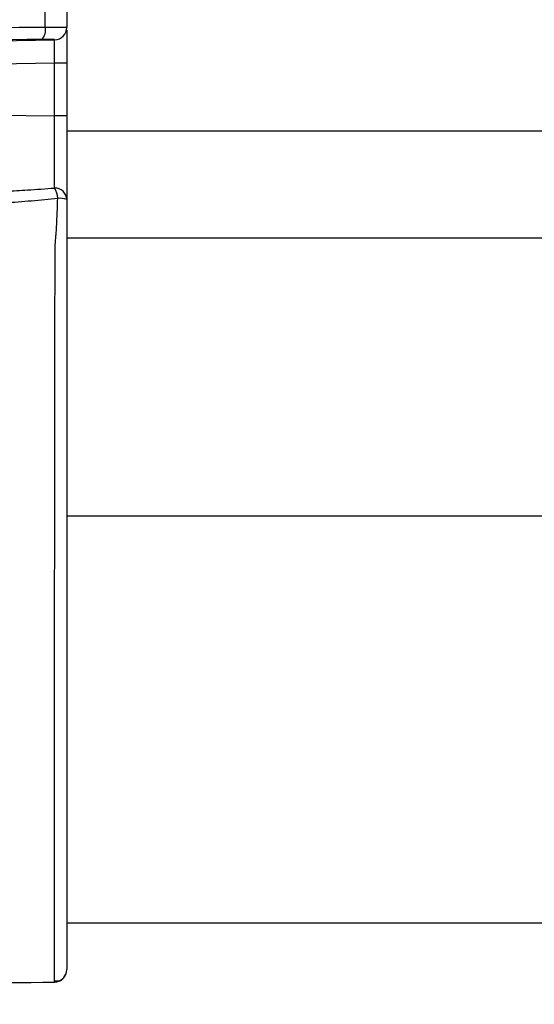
# Model space of a CAD drawing. Header units: millimetres. Extents: x 5 to 597, y 5 to 415.
# Tile 92 of 138: x 330 to 337, y 308 to 320. Entities that reach past the tile are written whole.
import ezdxf

# ---------------------------------------------------------------- set-up
doc = ezdxf.new("R2010")
doc.units = ezdxf.units.MM

msp = doc.modelspace()

# ---------------------------------------------------------------- linework, layer by layer
at = {"color": 7, "linetype": 'Continuous', "lineweight": 25}
for p, q in [((330.8896, 320.4689), (330.8896, 320.1213)), ((330.8896, 320.1213), (330.8896, 320.1197)), ((322.0219, 319.8116), (330.7323, 319.9597)), ((330.7323, 319.9597), (330.7323, 319.9614)), ((330.7323, 319.6599), (322.0219, 319.5118)), ((330.8896, 319.6599), (330.7323, 319.6599)), ((330.7323, 318.986), (330.7323, 319.6599)), ((330.8896, 319.6599), (330.8896, 318.986)), ((322.0219, 319.1253), (330.7323, 318.986)), ((330.8896, 318.986), (330.7323, 318.986)), ((330.8896, 308.666), (445.0896, 308.666)), ((330.7306, 307.9053), (330.7307, 307.9336))]:
    msp.add_line(p, q, dxfattribs=at)
at = {"color": 8, "linetype": 'Continuous', "lineweight": 25}
for p, q in [((447.8896, 318.7933), (330.8896, 318.7933)), ((447.8896, 317.4246), (330.8896, 317.4246)), ((447.8896, 313.866), (330.8896, 313.866))]:
    msp.add_line(p, q, dxfattribs=at)
at = {"color": 7, "linetype": 'Continuous', "lineweight": 25, "flags": 128}
msp.add_lwpolyline([(330.6137, 320.1233), (330.6139, 320.3067), (330.614, 320.4508)], dxfattribs=at)
at = {"color": 7, "linetype": 'Continuous', "lineweight": 25}
for centre, radius, start, end in [((330.4418, 320.0877), 0.1755, 315.41088, 11.7118), ((330.7296, 320.1213), 0.16, 270.98996, 359.99041), ((330.7296, 320.1197), 0.16, 270.98996, 359.99041), ((330.7358, 317.91), 0.1539, 2.34385, 91.05741), ((330.4682, 317.9138), 0.3044, 3.46221, 29.53813), ((330.7957, 317.6646), 0.2686, 69.56046, 95.0721), ((330.7296, 308.0653), 0.16, 270.38989, 0)]:
    msp.add_arc(centre, radius, start, end, dxfattribs=at)
for points, knots in [([(318.8475, 320.0175), (319.0143, 320.0189), (319.3443, 320.0218), (319.8331, 320.0261), (320.3993, 320.0309), (320.8325, 320.0346), (321.1369, 320.0371), (321.2587, 320.0382), (321.4724, 320.04), (321.7173, 320.0423), (321.9302, 320.044), (322.053, 320.0454), (322.1783, 320.0462), (322.3337, 320.0478), (322.7022, 320.0511), (323.498, 320.0584), (324.9494, 320.0716), (326.8078, 320.0884), (328.77, 320.1062), (330.0186, 320.1178), (330.6137, 320.1233)], [0, 0, 0, 0, 0.0425932, 0.08426478, 0.12499302, 0.18749203, 0.19531216, 0.2031171, 0.2187415, 0.24998974, 0.2656145, 0.27297019, 0.28123973, 0.29748724, 0.31249067, 0.37499171, 0.49999337, 0.6820661, 0.84846663, 1, 1, 1, 1]), ([(330.6137, 320.1233), (330.6228, 320.1234), (330.6414, 320.1235), (330.669, 320.1236), (330.6968, 320.1236), (330.7244, 320.1236), (330.7513, 320.1236), (330.7771, 320.1235), (330.8014, 320.1234), (330.8235, 320.1233), (330.8431, 320.1231), (330.8597, 320.1228), (330.8729, 320.1225), (330.8825, 320.1222), (330.8884, 320.1218), (330.8892, 320.1214), (330.8896, 320.1213)], [0, 0, 0, 0, 0.0575626, 0.1179239, 0.1810414, 0.2468319, 0.3151662, 0.3858663, 0.4587034, 0.5333984, 0.6096252, 0.6870166, 0.7651733, 0.8436747, 0.9220918, 1, 1, 1, 1]), ([(330.8896, 320.0847), (330.8896, 320.0819), (330.8896, 320.0652), (330.8896, 319.9633), (330.8896, 319.8138), (330.8896, 319.7099), (330.8896, 319.6599)], [0, 0, 0, 0, 0.0735168, 0.4440808, 0.7324859, 1, 1, 1, 1]), ([(330.5668, 319.9645), (328.6025, 319.9469), (326.6411, 319.9297), (324.1868, 319.908), (323.6958, 319.9036), (322.959, 319.897), (322.7134, 319.8948), (322.222, 319.8904), (321.976, 319.8882), (321.6081, 319.8849), (321.4857, 319.8839), (321.2412, 319.8818), (321.1194, 319.8808), (320.754, 319.8778), (320.5102, 319.8757), (319.778, 319.8696), (319.289, 319.8654), (318.7993, 319.8612)], [0, 0, 0, 0, 0.5, 0.5, 0.625, 0.625, 0.6875, 0.6875, 0.75, 0.75, 0.78125, 0.78125, 0.8125, 0.8125, 0.875, 0.875, 1, 1, 1, 1]), ([(330.7323, 319.9614), (330.7323, 319.962), (330.7284, 319.9626), (330.7129, 319.9636), (330.7015, 319.964), (330.6573, 319.9648), (330.615, 319.9649), (330.5668, 319.9645)], [0, 0, 0, 0, 0.25, 0.25, 0.5, 0.5, 1, 1, 1, 1]), ([(330.7323, 319.6599), (330.7324, 319.668), (330.7326, 319.6841), (330.7327, 319.7079), (330.7329, 319.7313), (330.733, 319.7539), (330.7332, 319.7757), (330.7333, 319.7967), (330.7333, 319.8166), (330.7334, 319.8354), (330.7334, 319.853), (330.7335, 319.8749), (330.7334, 319.8997), (330.7333, 319.9244), (330.7331, 319.9434), (330.7328, 319.9563), (330.7325, 319.9586), (330.7323, 319.9597)], [0, 0, 0, 0, 0.0524021, 0.1042737, 0.1556151, 0.2064266, 0.2567086, 0.3064614, 0.3556853, 0.4043806, 0.4525477, 0.500187, 0.5959142, 0.6937565, 0.7937166, 0.8957971, 1, 1, 1, 1]), ([(330.733, 318.0638), (330.733, 318.0699), (330.7331, 318.0819), (330.7331, 318.1025), (330.7332, 318.1247), (330.7332, 318.1488), (330.7332, 318.1746), (330.7333, 318.2021), (330.7333, 318.2311), (330.7333, 318.2615), (330.7333, 318.2932), (330.7333, 318.3262), (330.7333, 318.3602), (330.7333, 318.3952), (330.7333, 318.4402), (330.7332, 318.4972), (330.7331, 318.5684), (330.733, 318.6447), (330.7329, 318.7256), (330.7327, 318.8102), (330.7326, 318.8974), (330.7324, 318.9564), (330.7323, 318.986)], [0, 0, 0, 0, 0.0386829, 0.0774714, 0.1163233, 0.1551962, 0.1940474, 0.2328344, 0.2715151, 0.3100479, 0.3483923, 0.3865087, 0.4243592, 0.4619072, 0.499118, 0.5645851, 0.6326679, 0.7030571, 0.7753966, 0.8492895, 0.9243073, 1, 1, 1, 1]), ([(330.8896, 318.986), (330.8896, 318.8715), (330.8896, 318.7574), (330.8896, 318.5953), (330.8896, 318.5425), (330.8896, 318.4394), (330.8896, 318.3896), (330.8896, 318.2955), (330.8896, 318.251), (330.8896, 318.1667), (330.8896, 318.1269), (330.8896, 318.0189), (330.8896, 317.9606), (330.8896, 317.9163)], [0, 0, 0, 0, 0.25, 0.25, 0.375, 0.375, 0.5, 0.5, 0.625, 0.625, 0.75, 0.75, 1, 1, 1, 1]), ([(329.4919, 318.0098), (329.5392, 318.0102), (329.6367, 318.011), (329.7873, 318.014), (329.9468, 318.0185), (330.1466, 318.0263), (330.4096, 318.0395), (330.6166, 318.0551), (330.733, 318.0638)], [0, 0, 0, 0, 0.114405, 0.2358586, 0.3643692, 0.4999449, 0.7186974, 1, 1, 1, 1]), ([(330.772, 317.9322), (330.7171, 317.9261), (330.6059, 317.9137), (330.4372, 317.8978), (330.2646, 317.8837), (330.088, 317.8717), (329.9076, 317.8621), (329.7232, 317.8548), (329.5991, 317.8523), (329.5364, 317.851)], [0, 0, 0, 0, 0.1334692, 0.2700176, 0.4096734, 0.5524673, 0.698431, 0.8475976, 1, 1, 1, 1]), ([(330.7405, 317.3431), (330.7416, 317.3566), (330.7436, 317.3809), (330.7465, 317.4151), (330.749, 317.4433), (330.751, 317.4662), (330.7526, 317.4846), (330.7552, 317.5203), (330.7587, 317.5806), (330.7638, 317.6771), (330.7687, 317.7961), (330.7708, 317.8845), (330.772, 317.9322)], [0, 0, 0, 0, 0.0774029, 0.1394325, 0.189509, 0.2298282, 0.2617136, 0.2859019, 0.4163159, 0.5714547, 0.7687623, 1, 1, 1, 1]), ([(330.8896, 317.9163), (330.8896, 317.8426), (330.8896, 317.7697), (330.8896, 317.6275), (330.8896, 317.5584), (330.8896, 317.425), (330.8896, 317.3605), (330.8896, 317.269), (330.8896, 317.2395), (330.8896, 317.1797), (330.8896, 317.1497), (330.8896, 316.8787), (330.8896, 316.6301), (330.8896, 316.1193), (330.8896, 315.8584), (330.8896, 315.3259), (330.8896, 315.0542), (330.8896, 314.6383), (330.8896, 314.4978), (330.8896, 314.2183), (330.8896, 314.0789), (330.8896, 313.6613), (330.8896, 313.384), (330.8896, 312.9697), (330.8896, 312.8319), (330.8896, 312.5567), (330.8896, 312.4199), (330.8896, 312.0165), (330.8896, 311.7551), (330.8896, 311.3741), (330.8896, 311.249), (330.8896, 311.0027), (330.8896, 310.8811), (330.8896, 310.5245), (330.8896, 310.3004), (330.8896, 309.8785), (330.8896, 309.6808), (330.8896, 309.4047), (330.8896, 309.3157), (330.8896, 309.1473), (330.8896, 309.0676), (330.8896, 308.8417), (330.8896, 308.7086), (330.8896, 308.5352), (330.8896, 308.4818), (330.8896, 308.3839), (330.8896, 308.3395), (330.8896, 308.2221), (330.8896, 308.1638), (330.8896, 308.0854), (330.8896, 308.0653), (330.8896, 308.0653)], [0, 0, 0, 0, 0.015625, 0.015625, 0.03125, 0.03125, 0.046875, 0.046875, 0.0546875, 0.0546875, 0.0625, 0.0625, 0.125, 0.125, 0.1875, 0.1875, 0.25, 0.25, 0.28125, 0.28125, 0.3125, 0.3125, 0.375, 0.375, 0.40625, 0.40625, 0.4375, 0.4375, 0.5, 0.5, 0.53125, 0.53125, 0.5625, 0.5625, 0.625, 0.625, 0.6875, 0.6875, 0.71875, 0.71875, 0.75, 0.75, 0.8125, 0.8125, 0.84375, 0.84375, 0.875, 0.875, 0.9375, 0.9375, 1, 1, 1, 1]), ([(330.7307, 307.9207), (330.7619, 307.921), (330.8245, 307.9218), (330.8604, 307.9783), (330.8784, 308.0067)], [0, 0, 0, 0, 0.4984521, 1, 1, 1, 1]), ([(321.2516, 307.6222), (321.442, 307.6852), (321.638, 307.729), (321.9361, 307.765), (322.0362, 307.7716), (322.2369, 307.7764), (322.7379, 307.788), (324.0338, 307.8164), (326.7974, 307.8676), (329.1474, 307.8946), (330.7306, 307.9053)], [0, 0, 0, 0, 0.0625, 0.0625, 0.09375, 0.09375, 0.125, 0.25, 0.5, 1, 1, 1, 1])]:
    msp.add_open_spline(points, degree=3, knots=knots, dxfattribs=at)
at = {"color": 8, "linetype": 'Continuous', "lineweight": 25}
msp.add_open_spline([(330.7307, 307.9336), (330.7307, 307.94), (330.7307, 307.9594), (330.7309, 308.1093), (330.7312, 308.3755), (330.7315, 308.7508), (330.7318, 309.2202), (330.7321, 309.7776), (330.7323, 310.4126), (330.7325, 311.1115), (330.7327, 311.8633), (330.7331, 312.6508), (330.7337, 313.4611), (330.7343, 314.2802), (330.735, 315.0915), (330.736, 315.9137), (330.7372, 316.5701), (330.7388, 317.0075), (330.7397, 317.1963), (330.7401, 317.2864), (330.7404, 317.3258), (330.7405, 317.3431)], degree=3, knots=[0, 0, 0, 0, 0.0312702, 0.0955775, 0.1604077, 0.2247155, 0.2893477, 0.3539608, 0.4183087, 0.4831502, 0.5474731, 0.6121381, 0.6766389, 0.7409818, 0.8057903, 0.8700684, 0.9424935, 0.9746301, 0.988822, 0.9950797, 1, 1, 1, 1], dxfattribs=at)

doc.saveas('drawing.dxf')
